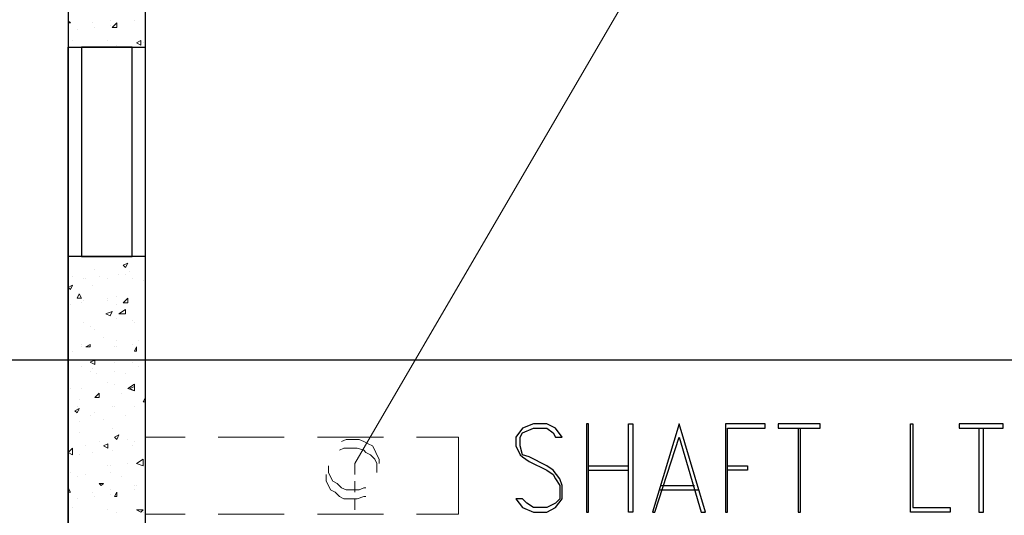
# Model space of a CAD drawing. Header units: millimetres. Extents: x 0 to 420, y 0 to 297.
# Tile 51 of 73: x 235 to 254, y 201 to 210. Entities that reach past the tile are written whole.
import ezdxf

# ---------------------------------------------------------------- set-up
doc = ezdxf.new("R2010")
doc.units = ezdxf.units.MM
doc.layers.add('LINE_000000', color=7, linetype='Continuous')

msp = doc.modelspace()

# ---------------------------------------------------------------- linework, layer by layer
at = {"layer": 'LINE_000000', "lineweight": 25}
for p, q in [((235.712, 255.651), (235.712, 64.304)), ((235.712, 103.886), (235.712, 209.889)), ((311.827, 203.877), (209.211, 203.877)), ((245.703, 201.845), (246.465, 201.845)), ((245.703, 201.761), (246.465, 201.761)), ((247.057, 201.38), (247.819, 201.38)), ((247.1, 201.464), (247.735, 201.464))]:
    msp.add_line(p, q, dxfattribs=at)
at = {"layer": 'LINE_000000', "lineweight": 9}
msp.add_line((241.215, 201.888), (253.069, 222.25), dxfattribs=at)
msp.add_line((241.215, 201.888), (253.069, 222.25), dxfattribs=at)
at = {"layer": 'LINE_000000', "lineweight": 0}
for p, q in [((235.712, 210.354), (235.712, 210.397)), ((235.754, 210.354), (235.712, 210.397)), ((236.516, 210.397), (236.516, 210.397)), ((236.982, 210.397), (236.982, 210.397)), ((237.194, 210.397), (237.194, 210.397)), ((235.712, 210.354), (235.754, 210.354)), ((235.881, 210.227), (235.881, 210.227)), ((236.178, 210.354), (236.178, 210.354)), ((236.22, 210.27), (236.22, 210.27)), ((236.516, 210.312), (236.516, 210.312)), ((236.559, 210.27), (236.643, 210.354)), ((236.559, 210.27), (236.643, 210.27)), ((236.643, 210.27), (236.643, 210.354)), ((235.797, 210.016), (235.797, 210.016)), ((236.474, 210.016), (236.474, 210.016)), ((237.024, 209.973), (237.109, 210.016)), ((237.109, 209.931), (237.109, 210.016)), ((236.178, 209.889), (236.178, 209.889)), ((236.516, 209.889), (236.516, 209.889)), ((236.643, 209.931), (236.643, 209.931)), ((237.024, 209.973), (237.109, 209.931)), ((237.151, 209.973), (237.151, 209.973)), ((237.151, 209.973), (237.151, 209.973)), ((236.051, 205.867), (236.051, 205.867)), ((236.77, 205.698), (236.855, 205.74)), ((236.77, 205.698), (236.813, 205.655)), ((236.813, 205.655), (236.855, 205.74)), ((235.797, 205.486), (235.797, 205.486)), ((236.22, 205.613), (236.22, 205.613)), ((236.305, 205.486), (236.305, 205.486)), ((236.686, 205.528), (236.686, 205.528)), ((236.813, 205.528), (236.813, 205.528)), ((236.897, 205.571), (236.897, 205.571)), ((235.712, 205.274), (235.797, 205.317)), ((235.712, 205.274), (235.754, 205.232)), ((235.754, 205.232), (235.797, 205.317)), ((236.008, 205.444), (236.008, 205.444)), ((236.051, 205.444), (236.051, 205.444)), ((236.178, 205.317), (236.178, 205.317)), ((236.474, 205.444), (236.474, 205.444)), ((236.94, 205.444), (236.94, 205.444)), ((237.151, 205.401), (237.151, 205.401)), ((235.881, 205.063), (235.924, 205.147)), ((235.966, 205.063), (235.924, 205.147)), ((236.643, 205.105), (236.643, 205.105)), ((235.754, 204.936), (235.754, 204.936)), ((235.881, 205.063), (235.966, 205.063)), ((235.966, 204.978), (235.966, 204.978)), ((235.966, 204.978), (235.966, 204.978)), ((236.008, 205.02), (236.008, 205.02)), ((236.474, 205.063), (236.474, 205.063)), ((236.474, 205.02), (236.474, 205.02)), ((236.643, 204.936), (236.643, 204.936)), ((236.77, 204.978), (236.855, 205.063)), ((236.77, 204.978), (236.855, 204.978)), ((236.855, 204.978), (236.855, 205.063)), ((236.432, 204.766), (236.559, 204.809)), ((236.432, 204.766), (236.516, 204.724)), ((236.516, 204.724), (236.559, 204.809)), ((236.686, 204.766), (236.813, 204.851)), ((236.008, 204.597), (236.008, 204.597)), ((236.643, 204.682), (236.643, 204.682)), ((236.94, 204.639), (236.94, 204.639)), ((236.982, 204.597), (236.982, 204.597)), ((236.135, 204.512), (236.135, 204.512)), ((236.22, 204.47), (236.22, 204.47)), ((235.712, 204.301), (235.712, 204.301)), ((235.966, 204.174), (235.966, 204.174)), ((236.051, 204.131), (236.135, 204.174)), ((236.135, 204.131), (236.135, 204.174)), ((236.389, 204.301), (236.389, 204.301)), ((236.643, 204.258), (236.643, 204.258)), ((236.94, 204.174), (236.94, 204.174)), ((237.067, 204.258), (237.067, 204.258)), ((235.797, 204.047), (235.797, 204.047)), ((235.966, 204.131), (235.966, 204.131)), ((236.051, 204.131), (236.135, 204.131)), ((236.601, 204.131), (236.601, 204.131)), ((236.643, 204.131), (236.643, 204.131)), ((236.982, 204.047), (237.024, 204.131)), ((236.982, 204.047), (237.024, 204.047)), ((237.024, 204.047), (237.024, 204.131)), ((236.135, 203.835), (236.22, 203.877)), ((236.135, 203.835), (236.22, 203.793)), ((236.22, 203.793), (236.22, 203.877)), ((236.601, 203.835), (236.601, 203.835)), ((236.94, 203.835), (236.94, 203.835)), ((235.966, 203.75), (235.966, 203.75)), ((236.135, 203.666), (236.135, 203.666)), ((236.178, 203.708), (236.178, 203.708)), ((236.262, 203.623), (236.262, 203.623)), ((236.601, 203.666), (236.601, 203.666)), ((236.813, 203.623), (236.813, 203.623)), ((237.067, 203.75), (237.067, 203.75)), ((236.474, 203.454), (236.474, 203.454)), ((236.601, 203.412), (236.601, 203.412)), ((236.855, 203.327), (236.982, 203.412)), ((236.982, 203.285), (236.982, 203.412)), ((235.754, 203.327), (235.754, 203.327)), ((235.966, 203.327), (235.966, 203.327)), ((236.22, 203.158), (236.305, 203.242)), ((236.305, 203.158), (236.305, 203.242)), ((236.728, 203.242), (236.728, 203.242)), ((236.855, 203.327), (236.982, 203.285)), ((236.897, 203.327), (236.982, 203.369)), ((236.897, 203.327), (236.982, 203.285)), ((236.982, 203.285), (236.982, 203.369)), ((235.924, 203.115), (235.924, 203.115)), ((236.22, 203.158), (236.305, 203.158)), ((236.262, 203.158), (236.262, 203.158)), ((237.151, 203.073), (237.194, 203.158)), ((237.151, 203.073), (237.194, 203.073)), ((235.839, 202.904), (235.924, 202.946)), ((235.839, 202.904), (235.881, 202.861)), ((235.881, 202.988), (235.881, 202.988)), ((235.881, 202.861), (235.924, 202.946)), ((235.924, 202.904), (235.924, 202.904)), ((236.135, 202.819), (236.135, 202.819)), ((236.22, 202.861), (236.22, 202.861)), ((236.559, 202.988), (236.559, 202.988)), ((236.601, 202.988), (236.601, 202.988)), ((236.813, 202.819), (236.813, 202.819)), ((236.982, 202.988), (236.982, 202.988)), ((235.924, 202.692), (235.924, 202.692)), ((236.389, 202.734), (236.389, 202.734)), ((235.924, 202.48), (235.924, 202.48)), ((236.559, 202.565), (236.559, 202.565)), ((236.305, 202.311), (236.305, 202.311)), ((236.389, 202.226), (236.474, 202.269)), ((236.474, 202.184), (236.474, 202.269)), ((236.601, 202.396), (236.686, 202.438)), ((236.601, 202.396), (236.643, 202.353)), ((236.643, 202.353), (236.686, 202.438)), ((236.855, 202.353), (236.855, 202.353)), ((236.982, 202.311), (236.982, 202.311)), ((237.194, 202.396), (237.194, 202.396)), ((235.712, 202.099), (235.797, 202.184)), ((235.712, 202.099), (235.797, 202.057)), ((235.797, 202.057), (235.797, 202.184)), ((236.051, 202.226), (236.051, 202.226)), ((236.178, 202.099), (236.178, 202.099)), ((236.389, 202.226), (236.474, 202.184)), ((236.559, 202.142), (236.559, 202.142)), ((236.94, 202.226), (236.94, 202.226)), ((235.924, 202.057), (235.924, 202.057)), ((236.855, 201.888), (236.855, 201.888)), ((237.024, 201.888), (237.151, 201.972)), ((237.024, 201.888), (237.151, 201.845)), ((237.151, 201.845), (237.151, 201.972)), ((235.712, 201.718), (235.712, 201.718)), ((235.754, 201.718), (235.754, 201.718)), ((236.474, 201.845), (236.474, 201.845)), ((236.516, 201.845), (236.516, 201.845)), ((236.516, 201.718), (236.516, 201.718)), ((237.194, 201.845), (237.194, 201.845)), ((235.881, 201.634), (235.881, 201.634)), ((236.051, 201.676), (236.051, 201.676)), ((236.305, 201.507), (236.389, 201.507)), ((236.305, 201.507), (236.347, 201.464)), ((236.347, 201.464), (236.389, 201.507)), ((236.347, 201.507), (236.347, 201.507)), ((236.728, 201.634), (236.728, 201.634)), ((235.712, 201.38), (235.712, 201.422)), ((235.754, 201.337), (235.712, 201.422)), ((235.712, 201.337), (235.754, 201.337)), ((236.178, 201.337), (236.178, 201.337)), ((236.516, 201.38), (236.516, 201.38)), ((236.601, 201.253), (236.643, 201.337)), ((236.643, 201.253), (236.643, 201.337)), ((236.982, 201.464), (236.982, 201.464)), ((236.982, 201.38), (236.982, 201.38)), ((237.024, 201.464), (237.024, 201.464)), ((237.194, 201.422), (237.194, 201.422)), ((235.881, 201.21), (235.881, 201.21)), ((236.22, 201.253), (236.22, 201.253)), ((236.516, 201.295), (236.516, 201.295)), ((236.601, 201.253), (236.643, 201.253)), ((235.797, 201.041), (235.797, 201.041)), ((236.474, 200.999), (236.474, 200.999)), ((236.643, 200.956), (236.643, 200.956)), ((237.024, 200.999), (237.151, 200.999)), ((237.024, 200.999), (237.109, 200.956)), ((237.109, 200.956), (237.151, 200.999)), ((237.151, 200.999), (237.151, 200.999)), ((237.151, 200.956), (237.151, 200.956))]:
    msp.add_line(p, q, dxfattribs=at)
at = {"layer": 'LINE_000000', "lineweight": 13}
for p, q in [((238.591, 202.396), (239.861, 202.396)), ((238.591, 202.396), (239.861, 202.396)), ((240.496, 202.396), (241.766, 202.396)), ((240.496, 202.396), (241.766, 202.396)), ((242.401, 202.396), (243.205, 202.396)), ((242.401, 202.396), (243.205, 202.396)), ((241.215, 201.888), (241.215, 201.676)), ((241.215, 201.549), (241.215, 201.337)), ((241.215, 201.21), (241.215, 200.999)), ((239.861, 200.914), (238.591, 200.914)), ((239.861, 200.914), (238.591, 200.914)), ((241.766, 200.914), (240.496, 200.914)), ((241.766, 200.914), (240.496, 200.914))]:
    msp.add_line(p, q, dxfattribs=at)
at = {"layer": 'LINE_000000', "lineweight": 25}
for points in [[(235.712, 209.889), (237.194, 209.889), (237.194, 213.868), (235.712, 213.868), (235.712, 209.889)], [(235.966, 205.867), (236.94, 205.867), (236.94, 209.889), (235.966, 209.889), (235.966, 205.867)], [(235.712, 199.898), (237.194, 199.898), (237.194, 205.867), (235.712, 205.867), (235.712, 199.898)], [(244.306, 201.21), (244.433, 201.041), (244.644, 200.956), (244.898, 200.956), (245.068, 201.041), (245.195, 201.21), (245.195, 201.464), (245.152, 201.591), (245.025, 201.761), (244.898, 201.845), (244.56, 202.015), (244.433, 202.057), (244.39, 202.226), (244.39, 202.396), (244.433, 202.48), (244.644, 202.565), (244.898, 202.565), (245.025, 202.48), (245.068, 202.396), (245.195, 202.396), (245.068, 202.565), (244.898, 202.65), (244.644, 202.65), (244.433, 202.565), (244.306, 202.396), (244.306, 202.226), (244.39, 202.057), (244.433, 202.015), (244.56, 201.93), (244.898, 201.761), (245.025, 201.676), (245.068, 201.591), (245.152, 201.464), (245.152, 201.21), (245.068, 201.126), (244.898, 201.041), (244.644, 201.041), (244.517, 201.126), (244.433, 201.21), (244.306, 201.21)], [(245.66, 200.956), (245.703, 200.956), (245.703, 202.65), (245.66, 202.65), (245.66, 200.956)], [(246.549, 202.65), (246.549, 200.956), (246.465, 200.956), (246.465, 202.65), (246.549, 202.65)], [(247.438, 202.65), (246.93, 200.956), (246.973, 200.956), (247.438, 202.396), (247.862, 200.956), (247.946, 200.956), (247.438, 202.65)], [(249.089, 202.65), (248.327, 202.65), (248.327, 200.956), (248.37, 200.956), (248.37, 202.565), (249.089, 202.565), (249.089, 202.65)], [(250.148, 202.565), (250.148, 202.65), (249.343, 202.65), (249.343, 202.565), (250.148, 202.565)], [(251.883, 200.956), (251.883, 202.65), (251.926, 202.65), (251.926, 201.041), (252.645, 201.041), (252.645, 200.956), (251.883, 200.956)], [(253.661, 202.565), (253.661, 202.65), (252.815, 202.65), (252.815, 202.565), (253.661, 202.565)]]:
    msp.add_lwpolyline(points, close=True, dxfattribs=at)
for points in [[(237.194, 186.478), (245.703, 186.478), (245.703, 187.664), (237.194, 187.664), (237.194, 212.386)], [(249.724, 202.565), (249.724, 200.956), (249.767, 200.956), (249.767, 202.565)], [(253.196, 202.565), (253.196, 200.956), (253.28, 200.956), (253.28, 202.565)], [(248.37, 201.845), (248.751, 201.845), (248.751, 201.761), (248.37, 201.761)]]:
    msp.add_lwpolyline(points, dxfattribs=at)
at = {"layer": 'LINE_000000', "lineweight": 0}
msp.add_lwpolyline([(236.813, 204.851), (236.813, 204.766), (236.686, 204.766)], dxfattribs=at)
at = {"layer": 'LINE_000000', "lineweight": 13}
for points in [[(237.956, 200.914), (237.194, 200.914), (237.194, 202.396), (237.956, 202.396)], [(237.956, 200.914), (237.194, 200.914), (237.194, 202.396), (237.956, 202.396)], [(241.681, 201.888), (241.681, 201.972), (241.639, 202.057), (241.596, 202.142), (241.554, 202.226), (241.469, 202.269), (241.385, 202.311), (241.3, 202.353), (241.215, 202.353), (241.131, 202.353), (241.046, 202.353), (240.961, 202.311)], [(243.205, 202.396), (243.205, 200.914), (242.401, 200.914)], [(243.205, 202.396), (243.205, 200.914), (242.401, 200.914)], [(241.639, 201.718), (241.639, 201.803), (241.639, 201.888), (241.596, 201.972), (241.512, 202.057), (241.427, 202.099), (241.385, 202.142), (241.258, 202.184), (241.173, 202.184), (241.088, 202.184), (241.004, 202.184), (240.919, 202.142)], [(240.707, 201.845), (240.707, 201.803), (240.707, 201.718), (240.75, 201.634), (240.792, 201.549), (240.877, 201.507), (240.961, 201.422), (241.046, 201.38), (241.131, 201.38), (241.215, 201.38), (241.3, 201.38), (241.385, 201.422), (241.427, 201.422)], [(240.665, 201.676), (240.665, 201.634), (240.665, 201.549), (240.707, 201.464), (240.75, 201.38), (240.834, 201.337), (240.919, 201.253), (241.004, 201.21), (241.088, 201.21), (241.173, 201.21), (241.258, 201.21), (241.385, 201.253), (241.427, 201.253)]]:
    msp.add_lwpolyline(points, dxfattribs=at)

doc.saveas('drawing.dxf')
